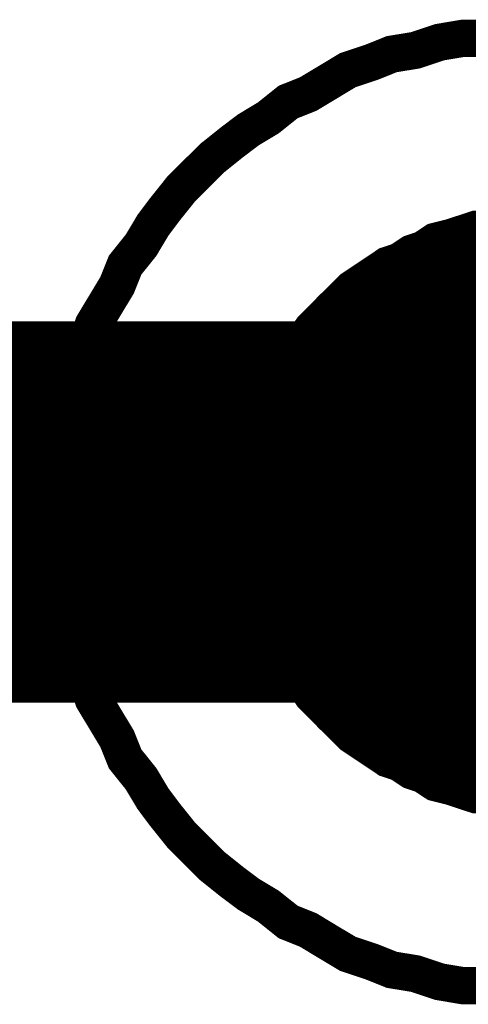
# Model space of a CAD drawing. Extents: x 0 to 22, y 0 to 17.
# Tile 41 of 58: x 12.546 to 12.5931, y 12.5481 to 12.6514. Entities that reach past the tile are written whole.
import ezdxf

# ---------------------------------------------------------------- set-up
doc = ezdxf.new("R2010")
doc.units = 0
doc.layers.add('SHEET', color=255, linetype='CONTINUOUS')

msp = doc.modelspace()

# ---------------------------------------------------------------- linework, layer by layer
at = {"layer": 'SHEET'}
for points, const_width in [([(12.54997, 12.59975), (12.54997, 12.60225), (12.55038, 12.60476), (12.55038, 12.60726), (12.5508, 12.60977), (12.55164, 12.61227), (12.55205, 12.61477), (12.55289, 12.61686), (12.55372, 12.61937), (12.55497, 12.62145), (12.55623, 12.62354), (12.55706, 12.62563), (12.55873, 12.62771), (12.55998, 12.6298), (12.56123, 12.63147), (12.5629, 12.63356), (12.56457, 12.63523), (12.56624, 12.63689), (12.56833, 12.63856), (12.57, 12.63982), (12.57208, 12.64107), (12.57417, 12.64274), (12.57626, 12.64357), (12.57834, 12.64482), (12.58043, 12.64608), (12.58293, 12.64691), (12.58502, 12.64775), (12.58753, 12.64816), (12.59003, 12.649), (12.59253, 12.64942), (12.59504, 12.64942)], 0.0039), ([(12.54997, 12.59975), (12.54997, 12.60225), (12.55038, 12.60476), (12.55038, 12.60726), (12.5508, 12.60977), (12.55164, 12.61227), (12.55205, 12.61477), (12.55289, 12.61686), (12.55372, 12.61937), (12.55497, 12.62145), (12.55623, 12.62354), (12.55706, 12.62563), (12.55873, 12.62771), (12.55998, 12.6298), (12.56123, 12.63147), (12.5629, 12.63356), (12.56457, 12.63523), (12.56624, 12.63689), (12.56833, 12.63856), (12.57, 12.63982), (12.57208, 12.64107), (12.57417, 12.64274), (12.57626, 12.64357), (12.57834, 12.64482), (12.58043, 12.64608), (12.58293, 12.64691), (12.58502, 12.64775), (12.58753, 12.64816), (12.59003, 12.649), (12.59253, 12.64942), (12.59504, 12.64942)], 0.0039), ([(12.54997, 12.59975), (12.54997, 12.60225), (12.55038, 12.60476), (12.55038, 12.60726), (12.5508, 12.60977), (12.55164, 12.61227), (12.55205, 12.61477), (12.55289, 12.61686), (12.55372, 12.61937), (12.55497, 12.62145), (12.55623, 12.62354), (12.55706, 12.62563), (12.55873, 12.62771), (12.55998, 12.6298), (12.56123, 12.63147), (12.5629, 12.63356), (12.56457, 12.63523), (12.56624, 12.63689), (12.56833, 12.63856), (12.57, 12.63982), (12.57208, 12.64107), (12.57417, 12.64274), (12.57626, 12.64357), (12.57834, 12.64482), (12.58043, 12.64608), (12.58293, 12.64691), (12.58502, 12.64775), (12.58753, 12.64816), (12.59003, 12.649), (12.59253, 12.64942), (12.59504, 12.64942)], 0.0039), ([(12.54997, 12.59975), (12.54997, 12.60225), (12.55038, 12.60476), (12.55038, 12.60726), (12.5508, 12.60977), (12.55164, 12.61227), (12.55205, 12.61477), (12.55289, 12.61686), (12.55372, 12.61937), (12.55497, 12.62145), (12.55623, 12.62354), (12.55706, 12.62563), (12.55873, 12.62771), (12.55998, 12.6298), (12.56123, 12.63147), (12.5629, 12.63356), (12.56457, 12.63523), (12.56624, 12.63689), (12.56833, 12.63856), (12.57, 12.63982), (12.57208, 12.64107), (12.57417, 12.64274), (12.57626, 12.64357), (12.57834, 12.64482), (12.58043, 12.64608), (12.58293, 12.64691), (12.58502, 12.64775), (12.58753, 12.64816), (12.59003, 12.649), (12.59253, 12.64942), (12.59504, 12.64942)], 0.0039), ([(12.54997, 12.59975), (12.54997, 12.60225), (12.55038, 12.60476), (12.55038, 12.60726), (12.5508, 12.60977), (12.55164, 12.61227), (12.55205, 12.61477), (12.55289, 12.61686), (12.55372, 12.61937), (12.55497, 12.62145), (12.55623, 12.62354), (12.55706, 12.62563), (12.55873, 12.62771), (12.55998, 12.6298), (12.56123, 12.63147), (12.5629, 12.63356), (12.56457, 12.63523), (12.56624, 12.63689), (12.56833, 12.63856), (12.57, 12.63982), (12.57208, 12.64107), (12.57417, 12.64274), (12.57626, 12.64357), (12.57834, 12.64482), (12.58043, 12.64608), (12.58293, 12.64691), (12.58502, 12.64775), (12.58753, 12.64816), (12.59003, 12.649), (12.59253, 12.64942), (12.59504, 12.64942)], 0.0039), ([(12.54997, 12.59975), (12.54997, 12.60225), (12.55038, 12.60476), (12.55038, 12.60726), (12.5508, 12.60977), (12.55164, 12.61227), (12.55205, 12.61477), (12.55289, 12.61686), (12.55372, 12.61937), (12.55497, 12.62145), (12.55623, 12.62354), (12.55706, 12.62563), (12.55873, 12.62771), (12.55998, 12.6298), (12.56123, 12.63147), (12.5629, 12.63356), (12.56457, 12.63523), (12.56624, 12.63689), (12.56833, 12.63856), (12.57, 12.63982), (12.57208, 12.64107), (12.57417, 12.64274), (12.57626, 12.64357), (12.57834, 12.64482), (12.58043, 12.64608), (12.58293, 12.64691), (12.58502, 12.64775), (12.58753, 12.64816), (12.59003, 12.649), (12.59253, 12.64942), (12.59504, 12.64942)], 0.0039), ([(12.54997, 12.59975), (12.54997, 12.60225), (12.55038, 12.60476), (12.55038, 12.60726), (12.5508, 12.60977), (12.55164, 12.61227), (12.55205, 12.61477), (12.55289, 12.61686), (12.55372, 12.61937), (12.55497, 12.62145), (12.55623, 12.62354), (12.55706, 12.62563), (12.55873, 12.62771), (12.55998, 12.6298), (12.56123, 12.63147), (12.5629, 12.63356), (12.56457, 12.63523), (12.56624, 12.63689), (12.56833, 12.63856), (12.57, 12.63982), (12.57208, 12.64107), (12.57417, 12.64274), (12.57626, 12.64357), (12.57834, 12.64482), (12.58043, 12.64608), (12.58293, 12.64691), (12.58502, 12.64775), (12.58753, 12.64816), (12.59003, 12.649), (12.59253, 12.64942), (12.59504, 12.64942)], 0.0039), ([(12.54997, 12.59975), (12.54997, 12.60225), (12.55038, 12.60476), (12.55038, 12.60726), (12.5508, 12.60977), (12.55164, 12.61227), (12.55205, 12.61477), (12.55289, 12.61686), (12.55372, 12.61937), (12.55497, 12.62145), (12.55623, 12.62354), (12.55706, 12.62563), (12.55873, 12.62771), (12.55998, 12.6298), (12.56123, 12.63147), (12.5629, 12.63356), (12.56457, 12.63523), (12.56624, 12.63689), (12.56833, 12.63856), (12.57, 12.63982), (12.57208, 12.64107), (12.57417, 12.64274), (12.57626, 12.64357), (12.57834, 12.64482), (12.58043, 12.64608), (12.58293, 12.64691), (12.58502, 12.64775), (12.58753, 12.64816), (12.59003, 12.649), (12.59253, 12.64942), (12.59504, 12.64942)], 0.0039), ([(12.54997, 12.59975), (12.54997, 12.60225), (12.55038, 12.60476), (12.55038, 12.60726), (12.5508, 12.60977), (12.55164, 12.61227), (12.55205, 12.61477), (12.55289, 12.61686), (12.55372, 12.61937), (12.55497, 12.62145), (12.55623, 12.62354), (12.55706, 12.62563), (12.55873, 12.62771), (12.55998, 12.6298), (12.56123, 12.63147), (12.5629, 12.63356), (12.56457, 12.63523), (12.56624, 12.63689), (12.56833, 12.63856), (12.57, 12.63982), (12.57208, 12.64107), (12.57417, 12.64274), (12.57626, 12.64357), (12.57834, 12.64482), (12.58043, 12.64608), (12.58293, 12.64691), (12.58502, 12.64775), (12.58753, 12.64816), (12.59003, 12.649), (12.59253, 12.64942), (12.59504, 12.64942)], 0.0039), ([(12.54997, 12.59975), (12.54997, 12.60225), (12.55038, 12.60476), (12.55038, 12.60726), (12.5508, 12.60977), (12.55164, 12.61227), (12.55205, 12.61477), (12.55289, 12.61686), (12.55372, 12.61937), (12.55497, 12.62145), (12.55623, 12.62354), (12.55706, 12.62563), (12.55873, 12.62771), (12.55998, 12.6298), (12.56123, 12.63147), (12.5629, 12.63356), (12.56457, 12.63523), (12.56624, 12.63689), (12.56833, 12.63856), (12.57, 12.63982), (12.57208, 12.64107), (12.57417, 12.64274), (12.57626, 12.64357), (12.57834, 12.64482), (12.58043, 12.64608), (12.58293, 12.64691), (12.58502, 12.64775), (12.58753, 12.64816), (12.59003, 12.649), (12.59253, 12.64942), (12.59504, 12.64942)], 0.0039), ([(12.54997, 12.59975), (12.54997, 12.60225), (12.55038, 12.60476), (12.55038, 12.60726), (12.5508, 12.60977), (12.55164, 12.61227), (12.55205, 12.61477), (12.55289, 12.61686), (12.55372, 12.61937), (12.55497, 12.62145), (12.55623, 12.62354), (12.55706, 12.62563), (12.55873, 12.62771), (12.55998, 12.6298), (12.56123, 12.63147), (12.5629, 12.63356), (12.56457, 12.63523), (12.56624, 12.63689), (12.56833, 12.63856), (12.57, 12.63982), (12.57208, 12.64107), (12.57417, 12.64274), (12.57626, 12.64357), (12.57834, 12.64482), (12.58043, 12.64608), (12.58293, 12.64691), (12.58502, 12.64775), (12.58753, 12.64816), (12.59003, 12.649), (12.59253, 12.64942), (12.59504, 12.64942)], 0.0039), ([(12.54997, 12.59975), (12.54997, 12.60225), (12.55038, 12.60476), (12.55038, 12.60726), (12.5508, 12.60977), (12.55164, 12.61227), (12.55205, 12.61477), (12.55289, 12.61686), (12.55372, 12.61937), (12.55497, 12.62145), (12.55623, 12.62354), (12.55706, 12.62563), (12.55873, 12.62771), (12.55998, 12.6298), (12.56123, 12.63147), (12.5629, 12.63356), (12.56457, 12.63523), (12.56624, 12.63689), (12.56833, 12.63856), (12.57, 12.63982), (12.57208, 12.64107), (12.57417, 12.64274), (12.57626, 12.64357), (12.57834, 12.64482), (12.58043, 12.64608), (12.58293, 12.64691), (12.58502, 12.64775), (12.58753, 12.64816), (12.59003, 12.649), (12.59253, 12.64942), (12.59504, 12.64942)], 0.0039), ([(12.57, 12.59975), (12.57, 12.60142), (12.57, 12.60267), (12.57042, 12.60434), (12.57042, 12.60601), (12.57083, 12.60726), (12.57125, 12.60851), (12.57167, 12.61018), (12.5725, 12.61144), (12.57292, 12.61269), (12.57375, 12.61394), (12.57417, 12.61519), (12.57501, 12.61644), (12.57584, 12.6177), (12.57668, 12.61895), (12.57793, 12.6202), (12.57876, 12.62104), (12.5796, 12.62187), (12.58085, 12.62312), (12.5821, 12.62396), (12.58335, 12.62479), (12.5846, 12.62563), (12.58586, 12.62604), (12.58711, 12.62688), (12.58836, 12.6273), (12.58961, 12.62813), (12.59128, 12.62855), (12.59253, 12.62896), (12.59379, 12.62938), (12.59545, 12.62938)], 0.0039), ([(12.57, 12.59975), (12.57, 12.60142), (12.57, 12.60267), (12.57042, 12.60434), (12.57042, 12.60601), (12.57083, 12.60726), (12.57125, 12.60851), (12.57167, 12.61018), (12.5725, 12.61144), (12.57292, 12.61269), (12.57375, 12.61394), (12.57417, 12.61519), (12.57501, 12.61644), (12.57584, 12.6177), (12.57668, 12.61895), (12.57793, 12.6202), (12.57876, 12.62104), (12.5796, 12.62187), (12.58085, 12.62312), (12.5821, 12.62396), (12.58335, 12.62479), (12.5846, 12.62563), (12.58586, 12.62604), (12.58711, 12.62688), (12.58836, 12.6273), (12.58961, 12.62813), (12.59128, 12.62855), (12.59253, 12.62896), (12.59379, 12.62938), (12.59545, 12.62938)], 0.0039), ([(12.57, 12.59975), (12.57, 12.60142), (12.57, 12.60267), (12.57042, 12.60434), (12.57042, 12.60601), (12.57083, 12.60726), (12.57125, 12.60851), (12.57167, 12.61018), (12.5725, 12.61144), (12.57292, 12.61269), (12.57375, 12.61394), (12.57417, 12.61519), (12.57501, 12.61644), (12.57584, 12.6177), (12.57668, 12.61895), (12.57793, 12.6202), (12.57876, 12.62104), (12.5796, 12.62187), (12.58085, 12.62312), (12.5821, 12.62396), (12.58335, 12.62479), (12.5846, 12.62563), (12.58586, 12.62604), (12.58711, 12.62688), (12.58836, 12.6273), (12.58961, 12.62813), (12.59128, 12.62855), (12.59253, 12.62896), (12.59379, 12.62938), (12.59545, 12.62938)], 0.0039), ([(12.57, 12.59975), (12.57, 12.60142), (12.57, 12.60267), (12.57042, 12.60434), (12.57042, 12.60601), (12.57083, 12.60726), (12.57125, 12.60851), (12.57167, 12.61018), (12.5725, 12.61144), (12.57292, 12.61269), (12.57375, 12.61394), (12.57417, 12.61519), (12.57501, 12.61644), (12.57584, 12.6177), (12.57668, 12.61895), (12.57793, 12.6202), (12.57876, 12.62104), (12.5796, 12.62187), (12.58085, 12.62312), (12.5821, 12.62396), (12.58335, 12.62479), (12.5846, 12.62563), (12.58586, 12.62604), (12.58711, 12.62688), (12.58836, 12.6273), (12.58961, 12.62813), (12.59128, 12.62855), (12.59253, 12.62896), (12.59379, 12.62938), (12.59545, 12.62938)], 0.0039), ([(12.57, 12.59975), (12.57, 12.60142), (12.57, 12.60267), (12.57042, 12.60434), (12.57042, 12.60601), (12.57083, 12.60726), (12.57125, 12.60851), (12.57167, 12.61018), (12.5725, 12.61144), (12.57292, 12.61269), (12.57375, 12.61394), (12.57417, 12.61519), (12.57501, 12.61644), (12.57584, 12.6177), (12.57668, 12.61895), (12.57793, 12.6202), (12.57876, 12.62104), (12.5796, 12.62187), (12.58085, 12.62312), (12.5821, 12.62396), (12.58335, 12.62479), (12.5846, 12.62563), (12.58586, 12.62604), (12.58711, 12.62688), (12.58836, 12.6273), (12.58961, 12.62813), (12.59128, 12.62855), (12.59253, 12.62896), (12.59379, 12.62938), (12.59545, 12.62938)], 0.0039), ([(12.57, 12.59975), (12.57, 12.60142), (12.57, 12.60267), (12.57042, 12.60434), (12.57042, 12.60601), (12.57083, 12.60726), (12.57125, 12.60851), (12.57167, 12.61018), (12.5725, 12.61144), (12.57292, 12.61269), (12.57375, 12.61394), (12.57417, 12.61519), (12.57501, 12.61644), (12.57584, 12.6177), (12.57668, 12.61895), (12.57793, 12.6202), (12.57876, 12.62104), (12.5796, 12.62187), (12.58085, 12.62312), (12.5821, 12.62396), (12.58335, 12.62479), (12.5846, 12.62563), (12.58586, 12.62604), (12.58711, 12.62688), (12.58836, 12.6273), (12.58961, 12.62813), (12.59128, 12.62855), (12.59253, 12.62896), (12.59379, 12.62938), (12.59545, 12.62938)], 0.0039), ([(12.57, 12.59975), (12.57, 12.60142), (12.57, 12.60267), (12.57042, 12.60434), (12.57042, 12.60601), (12.57083, 12.60726), (12.57125, 12.60851), (12.57167, 12.61018), (12.5725, 12.61144), (12.57292, 12.61269), (12.57375, 12.61394), (12.57417, 12.61519), (12.57501, 12.61644), (12.57584, 12.6177), (12.57668, 12.61895), (12.57793, 12.6202), (12.57876, 12.62104), (12.5796, 12.62187), (12.58085, 12.62312), (12.5821, 12.62396), (12.58335, 12.62479), (12.5846, 12.62563), (12.58586, 12.62604), (12.58711, 12.62688), (12.58836, 12.6273), (12.58961, 12.62813), (12.59128, 12.62855), (12.59253, 12.62896), (12.59379, 12.62938), (12.59545, 12.62938)], 0.0039), ([(12.57, 12.59975), (12.57, 12.60142), (12.57, 12.60267), (12.57042, 12.60434), (12.57042, 12.60601), (12.57083, 12.60726), (12.57125, 12.60851), (12.57167, 12.61018), (12.5725, 12.61144), (12.57292, 12.61269), (12.57375, 12.61394), (12.57417, 12.61519), (12.57501, 12.61644), (12.57584, 12.6177), (12.57668, 12.61895), (12.57793, 12.6202), (12.57876, 12.62104), (12.5796, 12.62187), (12.58085, 12.62312), (12.5821, 12.62396), (12.58335, 12.62479), (12.5846, 12.62563), (12.58586, 12.62604), (12.58711, 12.62688), (12.58836, 12.6273), (12.58961, 12.62813), (12.59128, 12.62855), (12.59253, 12.62896), (12.59379, 12.62938), (12.59545, 12.62938)], 0.0039), ([(7.60042, 12.59975), (8.50019, 12.59975), (9.40037, 12.59975), (10.30014, 12.59975), (12.60005, 12.59975)], 0.04), ([(12.59504, 12.55008), (12.59253, 12.55008), (12.59003, 12.5505), (12.58753, 12.55134), (12.58502, 12.55175), (12.58293, 12.55259), (12.58043, 12.55342), (12.57834, 12.55467), (12.57626, 12.55593), (12.57417, 12.55676), (12.57208, 12.55843), (12.57, 12.55968), (12.56833, 12.56093), (12.56624, 12.5626), (12.56457, 12.56427), (12.5629, 12.56594), (12.56123, 12.56803), (12.55998, 12.5697), (12.55873, 12.57179), (12.55706, 12.57387), (12.55623, 12.57596), (12.55497, 12.57805), (12.55372, 12.58013), (12.55289, 12.58264), (12.55205, 12.58472), (12.55164, 12.58723), (12.5508, 12.58973), (12.55038, 12.59224), (12.55038, 12.59474), (12.54997, 12.59725), (12.54997, 12.59975)], 0.0039), ([(12.54997, 12.59975), (12.54997, 12.59975)], 0.0039), ([(12.59504, 12.55008), (12.59253, 12.55008), (12.59003, 12.5505), (12.58753, 12.55134), (12.58502, 12.55175), (12.58293, 12.55259), (12.58043, 12.55342), (12.57834, 12.55467), (12.57626, 12.55593), (12.57417, 12.55676), (12.57208, 12.55843), (12.57, 12.55968), (12.56833, 12.56093), (12.56624, 12.5626), (12.56457, 12.56427), (12.5629, 12.56594), (12.56123, 12.56803), (12.55998, 12.5697), (12.55873, 12.57179), (12.55706, 12.57387), (12.55623, 12.57596), (12.55497, 12.57805), (12.55372, 12.58013), (12.55289, 12.58264), (12.55205, 12.58472), (12.55164, 12.58723), (12.5508, 12.58973), (12.55038, 12.59224), (12.55038, 12.59474), (12.54997, 12.59725), (12.54997, 12.59975)], 0.0039), ([(12.54997, 12.59975), (12.54997, 12.59975)], 0.0039), ([(12.59504, 12.55008), (12.59253, 12.55008), (12.59003, 12.5505), (12.58753, 12.55134), (12.58502, 12.55175), (12.58293, 12.55259), (12.58043, 12.55342), (12.57834, 12.55467), (12.57626, 12.55593), (12.57417, 12.55676), (12.57208, 12.55843), (12.57, 12.55968), (12.56833, 12.56093), (12.56624, 12.5626), (12.56457, 12.56427), (12.5629, 12.56594), (12.56123, 12.56803), (12.55998, 12.5697), (12.55873, 12.57179), (12.55706, 12.57387), (12.55623, 12.57596), (12.55497, 12.57805), (12.55372, 12.58013), (12.55289, 12.58264), (12.55205, 12.58472), (12.55164, 12.58723), (12.5508, 12.58973), (12.55038, 12.59224), (12.55038, 12.59474), (12.54997, 12.59725), (12.54997, 12.59975)], 0.0039), ([(12.54997, 12.59975), (12.54997, 12.59975)], 0.0039), ([(12.59504, 12.55008), (12.59253, 12.55008), (12.59003, 12.5505), (12.58753, 12.55134), (12.58502, 12.55175), (12.58293, 12.55259), (12.58043, 12.55342), (12.57834, 12.55467), (12.57626, 12.55593), (12.57417, 12.55676), (12.57208, 12.55843), (12.57, 12.55968), (12.56833, 12.56093), (12.56624, 12.5626), (12.56457, 12.56427), (12.5629, 12.56594), (12.56123, 12.56803), (12.55998, 12.5697), (12.55873, 12.57179), (12.55706, 12.57387), (12.55623, 12.57596), (12.55497, 12.57805), (12.55372, 12.58013), (12.55289, 12.58264), (12.55205, 12.58472), (12.55164, 12.58723), (12.5508, 12.58973), (12.55038, 12.59224), (12.55038, 12.59474), (12.54997, 12.59725), (12.54997, 12.59975)], 0.0039), ([(12.54997, 12.59975), (12.54997, 12.59975)], 0.0039), ([(12.59504, 12.55008), (12.59253, 12.55008), (12.59003, 12.5505), (12.58753, 12.55134), (12.58502, 12.55175), (12.58293, 12.55259), (12.58043, 12.55342), (12.57834, 12.55467), (12.57626, 12.55593), (12.57417, 12.55676), (12.57208, 12.55843), (12.57, 12.55968), (12.56833, 12.56093), (12.56624, 12.5626), (12.56457, 12.56427), (12.5629, 12.56594), (12.56123, 12.56803), (12.55998, 12.5697), (12.55873, 12.57179), (12.55706, 12.57387), (12.55623, 12.57596), (12.55497, 12.57805), (12.55372, 12.58013), (12.55289, 12.58264), (12.55205, 12.58472), (12.55164, 12.58723), (12.5508, 12.58973), (12.55038, 12.59224), (12.55038, 12.59474), (12.54997, 12.59725), (12.54997, 12.59975)], 0.0039), ([(12.54997, 12.59975), (12.54997, 12.59975)], 0.0039), ([(12.59504, 12.55008), (12.59253, 12.55008), (12.59003, 12.5505), (12.58753, 12.55134), (12.58502, 12.55175), (12.58293, 12.55259), (12.58043, 12.55342), (12.57834, 12.55467), (12.57626, 12.55593), (12.57417, 12.55676), (12.57208, 12.55843), (12.57, 12.55968), (12.56833, 12.56093), (12.56624, 12.5626), (12.56457, 12.56427), (12.5629, 12.56594), (12.56123, 12.56803), (12.55998, 12.5697), (12.55873, 12.57179), (12.55706, 12.57387), (12.55623, 12.57596), (12.55497, 12.57805), (12.55372, 12.58013), (12.55289, 12.58264), (12.55205, 12.58472), (12.55164, 12.58723), (12.5508, 12.58973), (12.55038, 12.59224), (12.55038, 12.59474), (12.54997, 12.59725), (12.54997, 12.59975)], 0.0039), ([(12.54997, 12.59975), (12.54997, 12.59975)], 0.0039), ([(12.59504, 12.55008), (12.59253, 12.55008), (12.59003, 12.5505), (12.58753, 12.55134), (12.58502, 12.55175), (12.58293, 12.55259), (12.58043, 12.55342), (12.57834, 12.55467), (12.57626, 12.55593), (12.57417, 12.55676), (12.57208, 12.55843), (12.57, 12.55968), (12.56833, 12.56093), (12.56624, 12.5626), (12.56457, 12.56427), (12.5629, 12.56594), (12.56123, 12.56803), (12.55998, 12.5697), (12.55873, 12.57179), (12.55706, 12.57387), (12.55623, 12.57596), (12.55497, 12.57805), (12.55372, 12.58013), (12.55289, 12.58264), (12.55205, 12.58472), (12.55164, 12.58723), (12.5508, 12.58973), (12.55038, 12.59224), (12.55038, 12.59474), (12.54997, 12.59725), (12.54997, 12.59975)], 0.0039), ([(12.54997, 12.59975), (12.54997, 12.59975)], 0.0039), ([(12.59504, 12.55008), (12.59253, 12.55008), (12.59003, 12.5505), (12.58753, 12.55134), (12.58502, 12.55175), (12.58293, 12.55259), (12.58043, 12.55342), (12.57834, 12.55467), (12.57626, 12.55593), (12.57417, 12.55676), (12.57208, 12.55843), (12.57, 12.55968), (12.56833, 12.56093), (12.56624, 12.5626), (12.56457, 12.56427), (12.5629, 12.56594), (12.56123, 12.56803), (12.55998, 12.5697), (12.55873, 12.57179), (12.55706, 12.57387), (12.55623, 12.57596), (12.55497, 12.57805), (12.55372, 12.58013), (12.55289, 12.58264), (12.55205, 12.58472), (12.55164, 12.58723), (12.5508, 12.58973), (12.55038, 12.59224), (12.55038, 12.59474), (12.54997, 12.59725), (12.54997, 12.59975)], 0.0039), ([(12.54997, 12.59975), (12.54997, 12.59975)], 0.0039), ([(12.59504, 12.55008), (12.59253, 12.55008), (12.59003, 12.5505), (12.58753, 12.55134), (12.58502, 12.55175), (12.58293, 12.55259), (12.58043, 12.55342), (12.57834, 12.55467), (12.57626, 12.55593), (12.57417, 12.55676), (12.57208, 12.55843), (12.57, 12.55968), (12.56833, 12.56093), (12.56624, 12.5626), (12.56457, 12.56427), (12.5629, 12.56594), (12.56123, 12.56803), (12.55998, 12.5697), (12.55873, 12.57179), (12.55706, 12.57387), (12.55623, 12.57596), (12.55497, 12.57805), (12.55372, 12.58013), (12.55289, 12.58264), (12.55205, 12.58472), (12.55164, 12.58723), (12.5508, 12.58973), (12.55038, 12.59224), (12.55038, 12.59474), (12.54997, 12.59725), (12.54997, 12.59975)], 0.0039), ([(12.54997, 12.59975), (12.54997, 12.59975)], 0.0039), ([(12.59504, 12.55008), (12.59253, 12.55008), (12.59003, 12.5505), (12.58753, 12.55134), (12.58502, 12.55175), (12.58293, 12.55259), (12.58043, 12.55342), (12.57834, 12.55467), (12.57626, 12.55593), (12.57417, 12.55676), (12.57208, 12.55843), (12.57, 12.55968), (12.56833, 12.56093), (12.56624, 12.5626), (12.56457, 12.56427), (12.5629, 12.56594), (12.56123, 12.56803), (12.55998, 12.5697), (12.55873, 12.57179), (12.55706, 12.57387), (12.55623, 12.57596), (12.55497, 12.57805), (12.55372, 12.58013), (12.55289, 12.58264), (12.55205, 12.58472), (12.55164, 12.58723), (12.5508, 12.58973), (12.55038, 12.59224), (12.55038, 12.59474), (12.54997, 12.59725), (12.54997, 12.59975)], 0.0039), ([(12.54997, 12.59975), (12.54997, 12.59975)], 0.0039), ([(12.59504, 12.55008), (12.59253, 12.55008), (12.59003, 12.5505), (12.58753, 12.55134), (12.58502, 12.55175), (12.58293, 12.55259), (12.58043, 12.55342), (12.57834, 12.55467), (12.57626, 12.55593), (12.57417, 12.55676), (12.57208, 12.55843), (12.57, 12.55968), (12.56833, 12.56093), (12.56624, 12.5626), (12.56457, 12.56427), (12.5629, 12.56594), (12.56123, 12.56803), (12.55998, 12.5697), (12.55873, 12.57179), (12.55706, 12.57387), (12.55623, 12.57596), (12.55497, 12.57805), (12.55372, 12.58013), (12.55289, 12.58264), (12.55205, 12.58472), (12.55164, 12.58723), (12.5508, 12.58973), (12.55038, 12.59224), (12.55038, 12.59474), (12.54997, 12.59725), (12.54997, 12.59975)], 0.0039), ([(12.54997, 12.59975), (12.54997, 12.59975)], 0.0039), ([(12.59504, 12.55008), (12.59253, 12.55008), (12.59003, 12.5505), (12.58753, 12.55134), (12.58502, 12.55175), (12.58293, 12.55259), (12.58043, 12.55342), (12.57834, 12.55467), (12.57626, 12.55593), (12.57417, 12.55676), (12.57208, 12.55843), (12.57, 12.55968), (12.56833, 12.56093), (12.56624, 12.5626), (12.56457, 12.56427), (12.5629, 12.56594), (12.56123, 12.56803), (12.55998, 12.5697), (12.55873, 12.57179), (12.55706, 12.57387), (12.55623, 12.57596), (12.55497, 12.57805), (12.55372, 12.58013), (12.55289, 12.58264), (12.55205, 12.58472), (12.55164, 12.58723), (12.5508, 12.58973), (12.55038, 12.59224), (12.55038, 12.59474), (12.54997, 12.59725), (12.54997, 12.59975)], 0.0039), ([(12.54997, 12.59975), (12.54997, 12.59975)], 0.0039), ([(12.59545, 12.57012), (12.59379, 12.57012), (12.59253, 12.57053), (12.59128, 12.57095), (12.58961, 12.57137), (12.58836, 12.5722), (12.58711, 12.57262), (12.58586, 12.57346), (12.5846, 12.57387), (12.58335, 12.57471), (12.5821, 12.57554), (12.58085, 12.57638), (12.5796, 12.57763), (12.57876, 12.57846), (12.57793, 12.5793), (12.57668, 12.58055), (12.57584, 12.5818), (12.57501, 12.58306), (12.57417, 12.58431), (12.57375, 12.58556), (12.57292, 12.58681), (12.5725, 12.58806), (12.57167, 12.58932), (12.57125, 12.59098), (12.57083, 12.59224), (12.57042, 12.59349), (12.57042, 12.59516), (12.57, 12.59683), (12.57, 12.59808), (12.57, 12.59975)], 0.0039), ([(12.57, 12.59975), (12.57, 12.59975)], 0.0039), ([(12.59545, 12.57012), (12.59379, 12.57012), (12.59253, 12.57053), (12.59128, 12.57095), (12.58961, 12.57137), (12.58836, 12.5722), (12.58711, 12.57262), (12.58586, 12.57346), (12.5846, 12.57387), (12.58335, 12.57471), (12.5821, 12.57554), (12.58085, 12.57638), (12.5796, 12.57763), (12.57876, 12.57846), (12.57793, 12.5793), (12.57668, 12.58055), (12.57584, 12.5818), (12.57501, 12.58306), (12.57417, 12.58431), (12.57375, 12.58556), (12.57292, 12.58681), (12.5725, 12.58806), (12.57167, 12.58932), (12.57125, 12.59098), (12.57083, 12.59224), (12.57042, 12.59349), (12.57042, 12.59516), (12.57, 12.59683), (12.57, 12.59808), (12.57, 12.59975)], 0.0039), ([(12.57, 12.59975), (12.57, 12.59975)], 0.0039), ([(12.59545, 12.57012), (12.59379, 12.57012), (12.59253, 12.57053), (12.59128, 12.57095), (12.58961, 12.57137), (12.58836, 12.5722), (12.58711, 12.57262), (12.58586, 12.57346), (12.5846, 12.57387), (12.58335, 12.57471), (12.5821, 12.57554), (12.58085, 12.57638), (12.5796, 12.57763), (12.57876, 12.57846), (12.57793, 12.5793), (12.57668, 12.58055), (12.57584, 12.5818), (12.57501, 12.58306), (12.57417, 12.58431), (12.57375, 12.58556), (12.57292, 12.58681), (12.5725, 12.58806), (12.57167, 12.58932), (12.57125, 12.59098), (12.57083, 12.59224), (12.57042, 12.59349), (12.57042, 12.59516), (12.57, 12.59683), (12.57, 12.59808), (12.57, 12.59975)], 0.0039), ([(12.57, 12.59975), (12.57, 12.59975)], 0.0039), ([(12.59545, 12.57012), (12.59379, 12.57012), (12.59253, 12.57053), (12.59128, 12.57095), (12.58961, 12.57137), (12.58836, 12.5722), (12.58711, 12.57262), (12.58586, 12.57346), (12.5846, 12.57387), (12.58335, 12.57471), (12.5821, 12.57554), (12.58085, 12.57638), (12.5796, 12.57763), (12.57876, 12.57846), (12.57793, 12.5793), (12.57668, 12.58055), (12.57584, 12.5818), (12.57501, 12.58306), (12.57417, 12.58431), (12.57375, 12.58556), (12.57292, 12.58681), (12.5725, 12.58806), (12.57167, 12.58932), (12.57125, 12.59098), (12.57083, 12.59224), (12.57042, 12.59349), (12.57042, 12.59516), (12.57, 12.59683), (12.57, 12.59808), (12.57, 12.59975)], 0.0039), ([(12.57, 12.59975), (12.57, 12.59975)], 0.0039), ([(12.59545, 12.57012), (12.59379, 12.57012), (12.59253, 12.57053), (12.59128, 12.57095), (12.58961, 12.57137), (12.58836, 12.5722), (12.58711, 12.57262), (12.58586, 12.57346), (12.5846, 12.57387), (12.58335, 12.57471), (12.5821, 12.57554), (12.58085, 12.57638), (12.5796, 12.57763), (12.57876, 12.57846), (12.57793, 12.5793), (12.57668, 12.58055), (12.57584, 12.5818), (12.57501, 12.58306), (12.57417, 12.58431), (12.57375, 12.58556), (12.57292, 12.58681), (12.5725, 12.58806), (12.57167, 12.58932), (12.57125, 12.59098), (12.57083, 12.59224), (12.57042, 12.59349), (12.57042, 12.59516), (12.57, 12.59683), (12.57, 12.59808), (12.57, 12.59975)], 0.0039), ([(12.57, 12.59975), (12.57, 12.59975)], 0.0039), ([(12.59545, 12.57012), (12.59379, 12.57012), (12.59253, 12.57053), (12.59128, 12.57095), (12.58961, 12.57137), (12.58836, 12.5722), (12.58711, 12.57262), (12.58586, 12.57346), (12.5846, 12.57387), (12.58335, 12.57471), (12.5821, 12.57554), (12.58085, 12.57638), (12.5796, 12.57763), (12.57876, 12.57846), (12.57793, 12.5793), (12.57668, 12.58055), (12.57584, 12.5818), (12.57501, 12.58306), (12.57417, 12.58431), (12.57375, 12.58556), (12.57292, 12.58681), (12.5725, 12.58806), (12.57167, 12.58932), (12.57125, 12.59098), (12.57083, 12.59224), (12.57042, 12.59349), (12.57042, 12.59516), (12.57, 12.59683), (12.57, 12.59808), (12.57, 12.59975)], 0.0039), ([(12.57, 12.59975), (12.57, 12.59975)], 0.0039), ([(12.59545, 12.57012), (12.59379, 12.57012), (12.59253, 12.57053), (12.59128, 12.57095), (12.58961, 12.57137), (12.58836, 12.5722), (12.58711, 12.57262), (12.58586, 12.57346), (12.5846, 12.57387), (12.58335, 12.57471), (12.5821, 12.57554), (12.58085, 12.57638), (12.5796, 12.57763), (12.57876, 12.57846), (12.57793, 12.5793), (12.57668, 12.58055), (12.57584, 12.5818), (12.57501, 12.58306), (12.57417, 12.58431), (12.57375, 12.58556), (12.57292, 12.58681), (12.5725, 12.58806), (12.57167, 12.58932), (12.57125, 12.59098), (12.57083, 12.59224), (12.57042, 12.59349), (12.57042, 12.59516), (12.57, 12.59683), (12.57, 12.59808), (12.57, 12.59975)], 0.0039), ([(12.57, 12.59975), (12.57, 12.59975)], 0.0039), ([(12.59545, 12.57012), (12.59379, 12.57012), (12.59253, 12.57053), (12.59128, 12.57095), (12.58961, 12.57137), (12.58836, 12.5722), (12.58711, 12.57262), (12.58586, 12.57346), (12.5846, 12.57387), (12.58335, 12.57471), (12.5821, 12.57554), (12.58085, 12.57638), (12.5796, 12.57763), (12.57876, 12.57846), (12.57793, 12.5793), (12.57668, 12.58055), (12.57584, 12.5818), (12.57501, 12.58306), (12.57417, 12.58431), (12.57375, 12.58556), (12.57292, 12.58681), (12.5725, 12.58806), (12.57167, 12.58932), (12.57125, 12.59098), (12.57083, 12.59224), (12.57042, 12.59349), (12.57042, 12.59516), (12.57, 12.59683), (12.57, 12.59808), (12.57, 12.59975)], 0.0039), ([(12.57, 12.59975), (12.57, 12.59975)], 0.0039)]:
    msp.add_lwpolyline(points, dxfattribs=dict(at, const_width=const_width))
at = {"layer": 'SHEET', "const_width": 0.03}
msp.add_lwpolyline([(12.585, 12.6, 1), (12.615, 12.6, 1)], format="xyb", close=True, dxfattribs=at)

doc.saveas('drawing.dxf')
